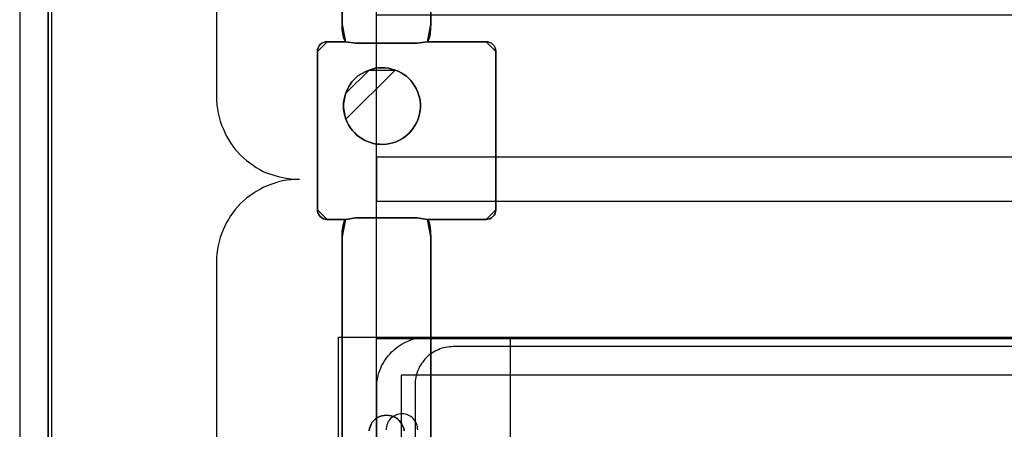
# Model space of a CAD drawing. Extents: x -543332 to -323966, y -9028 to 137422.
# Tile 66 of 250: x -445747 to -444209, y 24449 to 25089. Entities that reach past the tile are written whole.
import ezdxf

# ---------------------------------------------------------------- set-up
doc = ezdxf.new("R2010")
doc.units = 0
doc.header["$MEASUREMENT"] = 0
doc.layers.get('0').update_dxf_attribs({"color": 8})
for name, color, linetype in [('30', 7, 'Continuous'), ('5', 7, 'Continuous'), ('50', 7, 'Continuous')]:
    doc.layers.add(name, color=color, linetype=linetype)

# ---------------------------------------------------------------- blocks, each defined once
blk = doc.blocks.new('*U1106')
at = {"layer": '5', "color": 7}
for points in [[(452.691009, -801.191648), (452.691009, -20.805704)], [(452.691009, -20.805704), (452.691009, -801.191648)], [(512.441967, -78.807593), (512.441967, -386.338651), (512.390409, -387.468902), (512.287294, -388.445028), (512.184178, -388.804654), (512.081063, -389.061529), (511.977947, -389.267029), (511.874832, -389.369779), (521.103669, -389.369779), (521.361458, -389.369779), (521.670805, -389.472529), (521.928594, -389.575279), (522.134825, -389.78078), (522.341056, -389.98628), (522.495729, -390.29453), (522.547287, -390.551405), (522.598844, -390.859656), (522.598844, -415.622431), (522.547287, -415.879306), (522.495729, -416.187556), (522.341056, -416.444431), (522.134825, -416.649932), (521.928594, -416.855432), (521.670805, -417.009557), (521.361458, -417.060932), (521.103669, -417.112307), (511.874832, -417.112307), (511.977947, -417.163682), (512.081063, -417.369182), (512.184178, -417.626058), (512.287294, -418.037058), (512.390409, -418.961809), (512.441967, -420.09206), (512.441967, -743.189759)], [(498.624489, -498.747264), (498.624489, -420.09206), (498.624489, -418.961809), (498.779163, -418.037058), (498.882278, -417.626058), (498.985394, -417.369182), (499.088509, -417.163682), (499.191625, -417.112307), (496.252833, -417.112307), (495.943486, -417.060932), (495.685698, -417.009557), (495.427909, -416.855432), (495.17012, -416.649932), (495.015447, -416.444431), (494.860773, -416.187556), (494.757658, -415.879306), (494.757658, -415.622431), (494.757658, -390.859656), (494.757658, -390.551405), (494.860773, -390.29453), (495.015447, -389.98628), (495.17012, -389.78078), (495.427909, -389.575279), (495.685698, -389.472529), (495.943486, -389.369779), (496.252833, -389.369779), (499.191625, -389.369779), (499.088509, -389.267029), (498.985394, -389.061529), (498.882278, -388.804654), (498.779163, -388.445028), (498.624489, -387.468902), (498.624489, -386.338651), (498.624489, -323.250088)], [(498.62552, -323.25216), (498.62552, -386.341247), (498.62552, -387.471508), (498.780191, -388.447642), (498.883304, -388.80727), (498.986417, -389.064148), (499.089531, -389.26965), (499.192644, -389.372401), (500.687789, -389.577903), (510.328897, -389.577903), (511.875599, -389.372401), (511.978713, -389.26965), (512.081826, -389.064148), (512.184939, -388.80727), (512.288053, -388.447642), (512.391166, -387.471508), (512.442723, -386.341247), (512.442723, -78.807635)], [(512.442723, -743.189733), (512.442723, -420.09035), (512.391166, -418.960093), (512.288053, -418.035337), (512.184939, -417.624335), (512.081826, -417.367458), (511.978713, -417.161957), (511.875599, -417.110582), (510.328897, -416.853705), (510.328897, -416.853705), (500.687789, -416.853705), (499.192644, -417.110582), (499.089531, -417.161957), (498.986417, -417.367458), (498.883304, -417.624335), (498.780191, -418.035337), (498.62552, -418.960093), (498.62552, -420.09035), (498.62552, -498.745964), (498.62552, -523.251991), (498.62552, -648.761896)], [(502.800662, -450.14598), (502.852237, -449.786298), (503.006961, -449.426616), (503.161685, -449.118317), (503.316409, -448.810018), (503.574283, -448.553103), (503.832156, -448.296187), (504.141605, -448.090654), (504.141605, -448.090654), (504.502628, -447.936505), (504.812076, -447.833739), (505.173099, -447.782356), (505.534122, -447.730973), (505.895145, -447.782356), (506.256168, -447.833739), (506.565616, -447.936505), (506.926639, -448.090654), (507.236087, -448.296187), (507.493961, -448.553103), (507.70026, -448.810018), (507.906558, -449.118317), (508.061283, -449.426616), (508.216007, -449.786298), (508.267581, -450.14598)], [(508.267581, -450.14598), (508.216007, -449.786298), (508.061283, -449.426616), (507.906558, -449.118317), (507.70026, -448.810018), (507.493961, -448.553103), (507.236087, -448.296187), (506.926639, -448.090654), (506.926639, -448.090654), (506.565616, -447.936505), (506.256168, -447.833739), (505.895145, -447.782356), (505.534122, -447.730973), (505.173099, -447.782356), (504.812076, -447.833739), (504.502628, -447.936505), (504.141605, -448.090654), (503.832156, -448.296187), (503.574283, -448.553103), (503.316409, -448.810018), (503.161685, -449.118317), (503.006961, -449.426616), (502.852237, -449.786298), (502.800662, -450.14598)], [(508.267581, -450.14598), (508.216007, -449.786298), (508.061283, -449.426616), (507.906558, -449.118317), (507.70026, -448.810018), (507.493961, -448.553103), (507.236087, -448.296187), (506.926639, -448.090654), (506.926639, -448.090654), (506.565616, -447.936505), (506.256168, -447.833739), (505.895145, -447.782356), (505.534122, -447.730973), (505.173099, -447.782356), (504.812076, -447.833739), (504.502628, -447.936505), (504.141605, -448.090654), (503.832156, -448.296187), (503.574283, -448.553103), (503.316409, -448.810018), (503.161685, -449.118317), (503.006961, -449.426616), (502.852237, -449.786298), (502.800662, -450.14598)], [(508.26734, -450.14877), (508.215757, -449.788672), (508.061006, -449.428575), (507.906254, -449.11992), (507.69992, -448.811265), (507.493585, -448.554053), (507.235666, -448.29684), (506.926164, -448.09107), (506.565078, -447.936743), (506.255575, -447.833858), (505.894489, -447.782415), (505.533403, -447.730973), (505.172317, -447.782415), (504.811231, -447.833858), (504.501729, -447.936743), (504.140643, -448.09107), (503.83114, -448.29684), (503.573222, -448.554053), (503.315303, -448.811265), (503.160552, -449.11992), (503.005801, -449.428575), (502.85105, -449.788672), (502.799466, -450.14877)]]:
    blk.add_lwpolyline(points, dxfattribs=at)
at = {"layer": '5', "color": 59}
blk.add_lwpolyline([(452.691009, -12.740183), (452.691009, -801.190946), (452.691009, -12.740183)], close=True, dxfattribs=at)
at = {"layer": '5', "color": 7}
for points in [[(512.440072, -386.34188), (512.440072, -78.808532), (512.440072, -386.34188)], [(498.62552, -323.250036), (498.62552, -386.34188), (498.62552, -323.250036)], [(498.62552, -386.339232), (498.62552, -387.469852), (498.780968, -388.446296), (498.884599, -388.806038), (498.98823, -389.062997), (499.091862, -389.268564), (499.195493, -389.371348), (498.62552, -386.339232)], [(498.62552, -386.339232), (498.62552, -386.339232), (498.62552, -386.339232)], [(498.62552, -386.339232), (498.62552, -387.469852), (498.780968, -388.446296), (498.884599, -388.806038), (498.98823, -389.062997), (499.091862, -389.268564), (499.195493, -389.371348), (498.62552, -386.339232)], [(498.62552, -386.339232), (498.62552, -387.469852), (498.780968, -388.446296), (498.884599, -388.806038), (498.98823, -389.062997), (499.091862, -389.268564), (499.195493, -389.371348), (498.62552, -386.339232)], [(498.62552, -386.339232), (498.62552, -387.469852), (498.780968, -388.446296), (498.884599, -388.806038), (498.98823, -389.062997), (499.091862, -389.268564), (499.195493, -389.371348), (498.62552, -386.339232)], [(498.62552, -386.339232), (498.62552, -387.469852), (498.780968, -388.446296), (498.884599, -388.806038), (498.98823, -389.062997), (499.091862, -389.268564), (499.195493, -389.371348), (498.62552, -386.339232)], [(498.62552, -386.339232), (498.62552, -387.469852), (498.780968, -388.446296), (498.884599, -388.806038), (498.98823, -389.062997), (499.091862, -389.268564), (499.195493, -389.371348), (498.62552, -386.339232)], [(498.62552, -386.339232), (498.62552, -387.469852), (498.780968, -388.446296), (498.884599, -388.806038), (498.98823, -389.062997), (499.091862, -389.268564), (499.195493, -389.371348), (498.62552, -386.339232)], [(498.62552, -386.339232), (498.62552, -387.469852), (498.780968, -388.446296), (498.884599, -388.806038), (498.98823, -389.062997), (499.091862, -389.268564), (499.195493, -389.371348), (498.62552, -386.339232)], [(498.62552, -386.339232), (498.62552, -387.469852), (498.780968, -388.446296), (498.884599, -388.806038), (498.98823, -389.062997), (499.091862, -389.268564), (499.195493, -389.371348), (498.62552, -386.339232)], [(498.62552, -386.339232), (498.62552, -387.469852), (498.780968, -388.446296), (498.884599, -388.806038), (498.98823, -389.062997), (499.091862, -389.268564), (499.195493, -389.371348), (498.62552, -386.339232)], [(498.62552, -386.339232), (498.62552, -387.469852), (498.780968, -388.446296), (498.884599, -388.806038), (498.98823, -389.062997), (499.091862, -389.268564), (499.195493, -389.371348), (498.62552, -386.339232)], [(498.62552, -386.339232), (498.62552, -387.469852), (498.780968, -388.446296), (498.884599, -388.806038), (498.98823, -389.062997), (499.091862, -389.268564), (499.195493, -389.371348), (498.62552, -386.339232)], [(498.62552, -386.339232), (498.62552, -387.469852), (498.780968, -388.446296), (498.884599, -388.806038), (498.98823, -389.062997), (499.091862, -389.268564), (499.195493, -389.371348), (498.62552, -386.339232)], [(498.62552, -386.339232), (498.62552, -387.469852), (498.780968, -388.446296), (498.884599, -388.806038), (498.98823, -389.062997), (499.091862, -389.268564), (499.195493, -389.371348), (498.62552, -386.339232)], [(498.62552, -386.339232), (498.62552, -387.469852), (498.780968, -388.446296), (498.884599, -388.806038), (498.98823, -389.062997), (499.091862, -389.268564), (499.195493, -389.371348), (498.62552, -386.339232)], [(498.62552, -386.339232), (498.62552, -387.469852), (498.780968, -388.446296), (498.884599, -388.806038), (498.98823, -389.062997), (499.091862, -389.268564), (499.195493, -389.371348), (498.62552, -386.339232)], [(498.62552, -386.339232), (498.62552, -387.469852), (498.780968, -388.446296), (498.884599, -388.806038), (498.98823, -389.062997), (499.091862, -389.268564), (499.195493, -389.371348), (498.62552, -386.339232)], [(498.62552, -386.339232), (498.62552, -387.469852), (498.780968, -388.446296), (498.884599, -388.806038), (498.98823, -389.062997), (499.091862, -389.268564), (499.195493, -389.371348), (498.62552, -386.339232)], [(498.62552, -386.339232), (498.62552, -387.469852), (498.780968, -388.446296), (498.884599, -388.806038), (498.98823, -389.062997), (499.091862, -389.268564), (499.195493, -389.371348), (498.62552, -386.339232)], [(498.62552, -386.339232), (498.62552, -387.469852), (498.780968, -388.446296), (498.884599, -388.806038), (498.98823, -389.062997), (499.091862, -389.268564), (499.195493, -389.371348), (498.62552, -386.339232)], [(498.62552, -386.339232), (498.62552, -387.469852), (498.780968, -388.446296), (498.884599, -388.806038), (498.98823, -389.062997), (499.091862, -389.268564), (499.195493, -389.371348), (498.62552, -386.339232)], [(511.875401, -389.371348), (511.978551, -389.268564), (512.0817, -389.062997), (512.18485, -388.806038), (512.287999, -388.446296), (512.391148, -387.469852), (512.442723, -386.339232), (511.875401, -389.371348)], [(511.875401, -389.371348), (511.978551, -389.268564), (512.0817, -389.062997), (512.18485, -388.806038), (512.287999, -388.446296), (512.391148, -387.469852), (512.442723, -386.339232), (511.875401, -389.371348)], [(511.875401, -389.371348), (511.978551, -389.268564), (512.0817, -389.062997), (512.18485, -388.806038), (512.287999, -388.446296), (512.391148, -387.469852), (512.442723, -386.339232), (511.875401, -389.371348)], [(511.875401, -389.371348), (511.978551, -389.268564), (512.0817, -389.062997), (512.18485, -388.806038), (512.287999, -388.446296), (512.391148, -387.469852), (512.442723, -386.339232), (511.875401, -389.371348)], [(511.875401, -389.371348), (511.978551, -389.268564), (512.0817, -389.062997), (512.18485, -388.806038), (512.287999, -388.446296), (512.391148, -387.469852), (512.442723, -386.339232), (511.875401, -389.371348)], [(511.875401, -389.371348), (511.978551, -389.268564), (512.0817, -389.062997), (512.18485, -388.806038), (512.287999, -388.446296), (512.391148, -387.469852), (512.442723, -386.339232), (511.875401, -389.371348)], [(511.875401, -389.371348), (511.978551, -389.268564), (512.0817, -389.062997), (512.18485, -388.806038), (512.287999, -388.446296), (512.391148, -387.469852), (512.442723, -386.339232), (511.875401, -389.371348)], [(511.875401, -389.371348), (511.978551, -389.268564), (512.0817, -389.062997), (512.18485, -388.806038), (512.287999, -388.446296), (512.391148, -387.469852), (512.442723, -386.339232), (511.875401, -389.371348)], [(511.875401, -389.371348), (511.978551, -389.268564), (512.0817, -389.062997), (512.18485, -388.806038), (512.287999, -388.446296), (512.391148, -387.469852), (512.442723, -386.339232), (511.875401, -389.371348)], [(511.875401, -389.371348), (511.978551, -389.268564), (512.0817, -389.062997), (512.18485, -388.806038), (512.287999, -388.446296), (512.391148, -387.469852), (512.442723, -386.339232), (511.875401, -389.371348)], [(511.875401, -389.371348), (511.978551, -389.268564), (512.0817, -389.062997), (512.18485, -388.806038), (512.287999, -388.446296), (512.391148, -387.469852), (512.442723, -386.339232), (511.875401, -389.371348)], [(511.875401, -389.371348), (511.978551, -389.268564), (512.0817, -389.062997), (512.18485, -388.806038), (512.287999, -388.446296), (512.391148, -387.469852), (512.442723, -386.339232), (511.875401, -389.371348)], [(511.875401, -389.371348), (511.978551, -389.268564), (512.0817, -389.062997), (512.18485, -388.806038), (512.287999, -388.446296), (512.391148, -387.469852), (512.442723, -386.339232), (511.875401, -389.371348)], [(511.875401, -389.371348), (511.978551, -389.268564), (512.0817, -389.062997), (512.18485, -388.806038), (512.287999, -388.446296), (512.391148, -387.469852), (512.442723, -386.339232), (511.875401, -389.371348)], [(511.875401, -389.371348), (511.978551, -389.268564), (512.0817, -389.062997), (512.18485, -388.806038), (512.287999, -388.446296), (512.391148, -387.469852), (512.442723, -386.339232), (511.875401, -389.371348)], [(511.875401, -389.371348), (511.978551, -389.268564), (512.0817, -389.062997), (512.18485, -388.806038), (512.287999, -388.446296), (512.391148, -387.469852), (512.442723, -386.339232), (511.875401, -389.371348)], [(511.875401, -389.371348), (511.978551, -389.268564), (512.0817, -389.062997), (512.18485, -388.806038), (512.287999, -388.446296), (512.391148, -387.469852), (512.442723, -386.339232), (511.875401, -389.371348)], [(511.875401, -389.371348), (511.978551, -389.268564), (512.0817, -389.062997), (512.18485, -388.806038), (512.287999, -388.446296), (512.391148, -387.469852), (512.442723, -386.339232), (511.875401, -389.371348)], [(511.875401, -389.371348), (511.978551, -389.268564), (512.0817, -389.062997), (512.18485, -388.806038), (512.287999, -388.446296), (512.391148, -387.469852), (512.442723, -386.339232), (511.875401, -389.371348)], [(511.875401, -389.371348), (511.978551, -389.268564), (512.0817, -389.062997), (512.18485, -388.806038), (512.287999, -388.446296), (512.391148, -387.469852), (512.442723, -386.339232), (511.875401, -389.371348)], [(511.875401, -389.371348), (511.978551, -389.268564), (512.0817, -389.062997), (512.18485, -388.806038), (512.287999, -388.446296), (512.391148, -387.469852), (512.442723, -386.339232), (511.875401, -389.371348)], [(512.440072, -386.339232), (512.440072, -386.339232), (512.440072, -386.339232)], [(496.255494, -389.3687), (495.945597, -389.3687), (495.687349, -389.471703), (495.429102, -389.574707), (495.170854, -389.780713), (495.015906, -389.98672), (494.860957, -390.29573), (494.757658, -390.553239), (494.757658, -390.862249), (496.255494, -389.3687)], [(521.103669, -389.3687), (511.874832, -389.3687), (510.328099, -389.574215), (500.6868, -389.574215), (499.191625, -389.3687), (496.252833, -389.3687), (495.943486, -389.3687), (495.685698, -389.471457), (495.427909, -389.574215), (495.17012, -389.77973), (495.015447, -389.985245), (494.860773, -390.293517), (494.757658, -390.550411), (494.757658, -390.858683), (494.757658, -415.623239), (494.757658, -415.880132), (494.860773, -416.188405), (495.015447, -416.445299), (495.17012, -416.650814), (495.427909, -416.856329), (495.685698, -417.010465), (495.943486, -417.061844), (496.252833, -417.113222), (499.191625, -417.113222), (500.6868, -416.856329), (510.328099, -416.856329), (511.874832, -417.113222), (521.103669, -417.113222), (521.361458, -417.061844), (521.670805, -417.010465), (521.928594, -416.856329), (522.134825, -416.650814), (522.341056, -416.445299), (522.495729, -416.188405), (522.547287, -415.880132), (522.598844, -415.623239), (522.598844, -390.858683), (522.547287, -390.550411), (522.495729, -390.293517), (522.341056, -389.985245), (522.134825, -389.77973), (521.928594, -389.574215), (521.670805, -389.471457), (521.361458, -389.3687), (521.103669, -389.3687)], [(496.252843, -389.3687), (499.195493, -389.3687), (496.252843, -389.3687)], [(499.192842, -389.3687), (499.192842, -389.3687), (499.192842, -389.3687)], [(500.690678, -389.577903), (499.192842, -389.3687), (500.690678, -389.577903)], [(510.329847, -389.575254), (500.688027, -389.575254), (510.329847, -389.575254)], [(511.875401, -389.3687), (510.327196, -389.577903), (511.875401, -389.3687)], [(521.10366, -389.3687), (511.875401, -389.3687), (521.10366, -389.3687)], [(511.875401, -389.3687), (511.875401, -389.3687), (511.875401, -389.3687)], [(522.598844, -390.862249), (522.547195, -390.553239), (522.495545, -390.29573), (522.340597, -389.98672), (522.133999, -389.780713), (521.927401, -389.574707), (521.669153, -389.471703), (521.359256, -389.3687), (521.101009, -389.3687), (522.598844, -390.862249)], [(494.757658, -390.8596), (494.757658, -415.62497), (494.757658, -390.8596)], [(522.596193, -390.8596), (522.596193, -415.62497), (522.596193, -390.8596)], [(506.876343, -393.787973), (506.360699, -393.633824), (505.845055, -393.479675), (505.329412, -393.428293), (504.813768, -393.428293), (504.298124, -393.428293), (503.782481, -393.479675), (503.318401, -393.633824), (502.802758, -393.787973), (502.183985, -394.044888), (501.616777, -394.353185), (501.049569, -394.712866), (500.58549, -395.175312), (500.12141, -395.637759), (499.76046, -396.202971), (499.451074, -396.768183), (499.193252, -397.384778), (499.038559, -397.847225), (498.93543, -398.361054), (498.832301, -398.874884), (498.832301, -399.388713), (498.832301, -399.902542), (498.93543, -400.416372), (499.038559, -400.930201), (499.193252, -401.44403), (499.399509, -401.906477), (499.605767, -402.368923), (499.863589, -402.779986), (500.172975, -403.19105), (500.533925, -403.55073), (500.843312, -403.910411), (501.255827, -404.218709), (501.668341, -404.475623), (502.080856, -404.732538), (502.544936, -404.93807), (503.009015, -405.092218), (503.473094, -405.246367), (503.988738, -405.349133), (504.504382, -405.349133), (505.020025, -405.400516), (505.535669, -405.349133), (506.051313, -405.246367), (506.515392, -405.143601), (507.031036, -404.989453), (507.443551, -404.783921), (507.90763, -404.527006), (508.320145, -404.270092), (508.73266, -403.961794), (509.093611, -403.653496), (509.402997, -403.293816), (509.712383, -402.882752), (509.970205, -402.471689), (510.228027, -402.009242), (510.434284, -401.546796), (510.588977, -401.08435), (510.692106, -400.621903), (510.795235, -400.108074), (510.846799, -399.594245), (510.846799, -399.080415), (510.795235, -398.566586), (510.692106, -398.052757), (510.537413, -397.59031), (510.38272, -397.127864), (510.176462, -396.665417), (509.91864, -396.254354), (509.660819, -395.84329), (509.351432, -395.432227), (508.990482, -395.072546), (508.629531, -394.764249), (508.217016, -394.455951), (507.804501, -394.199037), (507.340422, -393.942122), (506.876343, -393.787973)], [(506.876343, -393.787973), (506.360699, -393.633824), (505.845055, -393.479675), (505.329412, -393.428293), (504.813768, -393.428293), (504.298124, -393.428293), (503.782481, -393.479675), (503.318401, -393.633824), (502.802758, -393.787973), (502.183985, -394.044888), (501.616777, -394.353185), (501.049569, -394.712866), (500.58549, -395.175312), (500.12141, -395.637759), (499.76046, -396.202971), (499.451074, -396.768183), (499.193252, -397.384778), (499.038559, -397.847225), (498.93543, -398.361054), (498.832301, -398.874884), (498.832301, -399.388713), (498.832301, -399.902542), (498.93543, -400.416372), (499.038559, -400.930201), (499.193252, -401.44403), (499.399509, -401.906477), (499.605767, -402.368923), (499.863589, -402.779986), (500.172975, -403.19105), (500.533925, -403.55073), (500.843312, -403.910411), (501.255827, -404.218709), (501.668341, -404.475623), (502.080856, -404.732538), (502.544936, -404.93807), (503.009015, -405.092218), (503.473094, -405.246367), (503.988738, -405.349133), (504.504382, -405.349133), (505.020025, -405.400516), (505.535669, -405.349133), (506.051313, -405.246367), (506.515392, -405.143601), (507.031036, -404.989453), (507.443551, -404.783921), (507.90763, -404.527006), (508.320145, -404.270092), (508.73266, -403.961794), (509.093611, -403.653496), (509.402997, -403.293816), (509.712383, -402.882752), (509.970205, -402.471689), (510.228027, -402.009242), (510.434284, -401.546796), (510.588977, -401.08435), (510.692106, -400.621903), (510.795235, -400.108074), (510.846799, -399.594245), (510.846799, -399.080415), (510.795235, -398.566586), (510.692106, -398.052757), (510.537413, -397.59031), (510.38272, -397.127864), (510.176462, -396.665417), (509.91864, -396.254354), (509.660819, -395.84329), (509.351432, -395.432227), (508.990482, -395.072546), (508.629531, -394.764249), (508.217016, -394.455951), (507.804501, -394.199037), (507.340422, -393.942122), (506.876343, -393.787973)], [(506.876343, -393.787973), (507.340422, -393.942122), (507.804501, -394.199037), (508.217016, -394.455951), (508.629531, -394.764249), (508.990482, -395.072546), (509.351432, -395.432227), (509.660819, -395.84329), (509.91864, -396.254354), (510.176462, -396.665417), (510.38272, -397.127864), (510.537413, -397.59031), (510.692106, -398.052757), (510.795235, -398.566586), (510.846799, -399.080415), (510.846799, -399.594245), (510.795235, -400.108074), (510.692106, -400.621903), (510.588977, -401.08435), (510.434284, -401.546796), (510.228027, -402.009242), (509.970205, -402.471689), (509.712383, -402.882752), (509.402997, -403.293816), (509.093611, -403.653496), (508.73266, -403.961794), (508.320145, -404.270092), (507.90763, -404.527006), (507.443551, -404.783921), (507.031036, -404.989453), (506.515392, -405.143601), (506.051313, -405.246367), (505.535669, -405.349133), (505.020025, -405.400516), (504.504382, -405.349133), (503.988738, -405.349133), (503.473094, -405.246367), (503.009015, -405.092218), (502.544936, -404.93807), (502.080856, -404.732538), (501.668341, -404.475623), (501.255827, -404.218709), (500.843312, -403.910411), (500.533925, -403.55073), (500.172975, -403.19105), (499.863589, -402.779986), (499.605767, -402.368923), (499.399509, -401.906477), (499.193252, -401.44403), (499.038559, -400.930201), (498.93543, -400.416372), (498.832301, -399.902542), (498.832301, -399.388713), (498.832301, -398.874884), (498.93543, -398.361054), (499.038559, -397.847225), (499.193252, -397.384778), (499.451074, -396.768183), (499.76046, -396.202971), (500.12141, -395.637759), (500.58549, -395.175312), (501.049569, -394.712866), (501.616777, -394.353185), (502.183985, -394.044888), (502.802758, -393.787973), (503.318401, -393.633824), (503.782481, -393.479675), (504.298124, -393.428293), (504.813768, -393.428293), (505.329412, -393.428293), (505.845055, -393.479675), (506.360699, -393.633824), (506.876343, -393.787973)], [(506.875546, -393.791087), (506.359769, -393.635604), (505.843991, -393.48012), (505.328213, -393.428293), (504.812436, -393.428293), (504.296658, -393.428293), (503.78088, -393.48012), (503.316681, -393.635604), (502.800903, -393.791087), (506.875546, -393.791087)], [(499.192842, -401.444189), (499.399107, -401.906617), (499.605372, -402.369045), (499.863203, -402.780092), (500.1726, -403.191139), (500.533563, -403.550805), (500.84296, -403.910471), (501.255489, -404.218756), (501.668019, -404.47566), (502.080548, -404.732565), (502.544644, -404.938088), (503.00874, -405.092231), (503.472835, -405.246373), (503.988497, -405.349135), (504.504159, -405.349135), (505.019821, -405.400516), (505.535482, -405.349135), (506.051144, -405.246373), (506.51524, -405.143612), (507.030902, -404.989469), (507.443431, -404.783946), (507.907527, -404.527041), (508.320056, -404.270137), (508.732586, -403.961852), (509.093549, -403.653566), (509.402946, -403.2939), (509.712343, -402.882853), (509.970174, -402.471806), (510.228005, -402.009379), (510.43427, -401.546951), (510.588968, -401.084523), (510.692101, -400.622095), (510.795233, -400.108286), (510.846799, -399.594478), (510.846799, -399.080669), (510.795233, -398.56686), (510.692101, -398.053051), (510.537402, -397.590624), (510.382703, -397.128196), (510.176439, -396.665768), (509.918608, -396.254721), (509.660777, -395.843674), (509.35138, -395.432627), (508.990417, -395.072961), (508.629453, -394.764676), (508.216924, -394.45639), (507.804394, -394.199486), (507.340299, -393.942582), (506.876203, -393.788439), (499.192842, -401.444189)], [(502.803554, -393.788439), (502.184575, -394.045497), (501.617177, -394.353967), (501.04978, -394.713849), (500.585545, -395.176554), (500.121311, -395.639259), (499.76024, -396.204788), (499.45075, -396.770316), (499.192842, -397.387256), (502.803554, -393.788439)], [(499.195493, -397.384608), (499.03984, -397.847217), (498.93607, -398.361227), (498.832301, -398.875237), (498.832301, -399.389247), (499.195493, -397.384608)], [(498.832301, -399.386599), (498.832301, -399.900999), (498.93607, -400.4154), (499.03984, -400.9298), (499.195493, -401.444201), (498.832301, -399.386599)], [(494.757658, -415.622322), (494.757658, -415.879373), (494.860957, -416.187836), (495.015906, -416.444888), (495.170854, -416.650529), (495.429102, -416.85617), (495.687349, -417.010402), (495.945597, -417.061812), (496.255494, -417.113222), (494.757658, -415.622322)], [(521.101009, -417.113222), (521.359256, -417.061812), (521.669153, -417.010402), (521.927401, -416.85617), (522.133999, -416.650529), (522.340597, -416.444888), (522.495545, -416.187836), (522.547195, -415.879373), (522.598844, -415.622322), (521.101009, -417.113222)], [(496.252843, -417.110574), (499.195493, -417.110574), (496.252843, -417.110574)], [(499.195493, -417.110574), (499.091862, -417.16203), (498.98823, -417.367854), (498.884599, -417.625134), (498.780968, -418.036783), (498.62552, -418.962991), (498.62552, -420.095024), (499.195493, -417.110574)], [(499.195493, -417.110574), (499.091862, -417.16203), (498.98823, -417.367854), (498.884599, -417.625134), (498.780968, -418.036783), (498.62552, -418.962991), (498.62552, -420.095024), (499.195493, -417.110574)], [(499.195493, -417.110574), (499.091862, -417.16203), (498.98823, -417.367854), (498.884599, -417.625134), (498.780968, -418.036783), (498.62552, -418.962991), (498.62552, -420.095024), (499.195493, -417.110574)], [(499.195493, -417.110574), (499.091862, -417.16203), (498.98823, -417.367854), (498.884599, -417.625134), (498.780968, -418.036783), (498.62552, -418.962991), (498.62552, -420.095024), (499.195493, -417.110574)], [(499.195493, -417.110574), (499.091862, -417.16203), (498.98823, -417.367854), (498.884599, -417.625134), (498.780968, -418.036783), (498.62552, -418.962991), (498.62552, -420.095024), (499.195493, -417.110574)], [(499.195493, -417.110574), (499.091862, -417.16203), (498.98823, -417.367854), (498.884599, -417.625134), (498.780968, -418.036783), (498.62552, -418.962991), (498.62552, -420.095024), (499.195493, -417.110574)], [(499.195493, -417.110574), (499.091862, -417.16203), (498.98823, -417.367854), (498.884599, -417.625134), (498.780968, -418.036783), (498.62552, -418.962991), (498.62552, -420.095024), (499.195493, -417.110574)], [(499.195493, -417.110574), (499.091862, -417.16203), (498.98823, -417.367854), (498.884599, -417.625134), (498.780968, -418.036783), (498.62552, -418.962991), (498.62552, -420.095024), (499.195493, -417.110574)], [(499.195493, -417.110574), (499.091862, -417.16203), (498.98823, -417.367854), (498.884599, -417.625134), (498.780968, -418.036783), (498.62552, -418.962991), (498.62552, -420.095024), (499.195493, -417.110574)], [(499.195493, -417.110574), (499.091862, -417.16203), (498.98823, -417.367854), (498.884599, -417.625134), (498.780968, -418.036783), (498.62552, -418.962991), (498.62552, -420.095024), (499.195493, -417.110574)], [(499.195493, -417.110574), (499.091862, -417.16203), (498.98823, -417.367854), (498.884599, -417.625134), (498.780968, -418.036783), (498.62552, -418.962991), (498.62552, -420.095024), (499.195493, -417.110574)], [(499.195493, -417.110574), (499.091862, -417.16203), (498.98823, -417.367854), (498.884599, -417.625134), (498.780968, -418.036783), (498.62552, -418.962991), (498.62552, -420.095024), (499.195493, -417.110574)], [(499.195493, -417.110574), (499.091862, -417.16203), (498.98823, -417.367854), (498.884599, -417.625134), (498.780968, -418.036783), (498.62552, -418.962991), (498.62552, -420.095024), (499.195493, -417.110574)], [(499.195493, -417.110574), (499.091862, -417.16203), (498.98823, -417.367854), (498.884599, -417.625134), (498.780968, -418.036783), (498.62552, -418.962991), (498.62552, -420.095024), (499.195493, -417.110574)], [(499.195493, -417.110574), (499.091862, -417.16203), (498.98823, -417.367854), (498.884599, -417.625134), (498.780968, -418.036783), (498.62552, -418.962991), (498.62552, -420.095024), (499.195493, -417.110574)], [(499.195493, -417.110574), (499.091862, -417.16203), (498.98823, -417.367854), (498.884599, -417.625134), (498.780968, -418.036783), (498.62552, -418.962991), (498.62552, -420.095024), (499.195493, -417.110574)], [(499.195493, -417.110574), (499.091862, -417.16203), (498.98823, -417.367854), (498.884599, -417.625134), (498.780968, -418.036783), (498.62552, -418.962991), (498.62552, -420.095024), (499.195493, -417.110574)], [(499.195493, -417.110574), (499.091862, -417.16203), (498.98823, -417.367854), (498.884599, -417.625134), (498.780968, -418.036783), (498.62552, -418.962991), (498.62552, -420.095024), (499.195493, -417.110574)], [(499.195493, -417.110574), (499.091862, -417.16203), (498.98823, -417.367854), (498.884599, -417.625134), (498.780968, -418.036783), (498.62552, -418.962991), (498.62552, -420.095024), (499.195493, -417.110574)], [(499.195493, -417.110574), (499.091862, -417.16203), (498.98823, -417.367854), (498.884599, -417.625134), (498.780968, -418.036783), (498.62552, -418.962991), (498.62552, -420.095024), (499.195493, -417.110574)], [(499.195493, -417.110574), (499.091862, -417.16203), (498.98823, -417.367854), (498.884599, -417.625134), (498.780968, -418.036783), (498.62552, -418.962991), (498.62552, -420.095024), (499.195493, -417.110574)], [(500.690678, -416.853705), (499.192842, -417.113222), (500.690678, -416.853705)], [(499.192842, -417.110574), (499.192842, -417.110574), (499.192842, -417.110574)], [(510.329847, -416.853705), (500.688027, -416.853705), (510.329847, -416.853705)], [(511.875401, -417.113222), (510.327196, -416.853705), (511.875401, -417.113222)], [(511.875401, -417.110574), (521.10366, -417.110574), (511.875401, -417.110574)], [(512.442723, -420.095024), (512.391148, -418.962991), (512.287999, -418.036783), (512.18485, -417.625134), (512.0817, -417.367854), (511.978551, -417.16203), (511.875401, -417.110574), (512.442723, -420.095024)], [(511.875401, -417.110574), (511.875401, -417.110574), (511.875401, -417.110574)], [(512.442723, -420.095024), (512.391148, -418.962991), (512.287999, -418.036783), (512.18485, -417.625134), (512.0817, -417.367854), (511.978551, -417.16203), (511.875401, -417.110574), (512.442723, -420.095024)], [(512.442723, -420.095024), (512.391148, -418.962991), (512.287999, -418.036783), (512.18485, -417.625134), (512.0817, -417.367854), (511.978551, -417.16203), (511.875401, -417.110574), (512.442723, -420.095024)], [(512.442723, -420.095024), (512.391148, -418.962991), (512.287999, -418.036783), (512.18485, -417.625134), (512.0817, -417.367854), (511.978551, -417.16203), (511.875401, -417.110574), (512.442723, -420.095024)], [(512.442723, -420.095024), (512.391148, -418.962991), (512.287999, -418.036783), (512.18485, -417.625134), (512.0817, -417.367854), (511.978551, -417.16203), (511.875401, -417.110574), (512.442723, -420.095024)], [(512.442723, -420.095024), (512.391148, -418.962991), (512.287999, -418.036783), (512.18485, -417.625134), (512.0817, -417.367854), (511.978551, -417.16203), (511.875401, -417.110574), (512.442723, -420.095024)], [(512.442723, -420.095024), (512.391148, -418.962991), (512.287999, -418.036783), (512.18485, -417.625134), (512.0817, -417.367854), (511.978551, -417.16203), (511.875401, -417.110574), (512.442723, -420.095024)], [(512.442723, -420.095024), (512.391148, -418.962991), (512.287999, -418.036783), (512.18485, -417.625134), (512.0817, -417.367854), (511.978551, -417.16203), (511.875401, -417.110574), (512.442723, -420.095024)], [(512.442723, -420.095024), (512.391148, -418.962991), (512.287999, -418.036783), (512.18485, -417.625134), (512.0817, -417.367854), (511.978551, -417.16203), (511.875401, -417.110574), (512.442723, -420.095024)], [(512.442723, -420.095024), (512.391148, -418.962991), (512.287999, -418.036783), (512.18485, -417.625134), (512.0817, -417.367854), (511.978551, -417.16203), (511.875401, -417.110574), (512.442723, -420.095024)], [(512.442723, -420.095024), (512.391148, -418.962991), (512.287999, -418.036783), (512.18485, -417.625134), (512.0817, -417.367854), (511.978551, -417.16203), (511.875401, -417.110574), (512.442723, -420.095024)], [(512.442723, -420.095024), (512.391148, -418.962991), (512.287999, -418.036783), (512.18485, -417.625134), (512.0817, -417.367854), (511.978551, -417.16203), (511.875401, -417.110574), (512.442723, -420.095024)], [(512.442723, -420.095024), (512.391148, -418.962991), (512.287999, -418.036783), (512.18485, -417.625134), (512.0817, -417.367854), (511.978551, -417.16203), (511.875401, -417.110574), (512.442723, -420.095024)], [(512.442723, -420.095024), (512.391148, -418.962991), (512.287999, -418.036783), (512.18485, -417.625134), (512.0817, -417.367854), (511.978551, -417.16203), (511.875401, -417.110574), (512.442723, -420.095024)], [(512.442723, -420.095024), (512.391148, -418.962991), (512.287999, -418.036783), (512.18485, -417.625134), (512.0817, -417.367854), (511.978551, -417.16203), (511.875401, -417.110574), (512.442723, -420.095024)], [(512.442723, -420.095024), (512.391148, -418.962991), (512.287999, -418.036783), (512.18485, -417.625134), (512.0817, -417.367854), (511.978551, -417.16203), (511.875401, -417.110574), (512.442723, -420.095024)], [(512.442723, -420.095024), (512.391148, -418.962991), (512.287999, -418.036783), (512.18485, -417.625134), (512.0817, -417.367854), (511.978551, -417.16203), (511.875401, -417.110574), (512.442723, -420.095024)], [(512.442723, -420.095024), (512.391148, -418.962991), (512.287999, -418.036783), (512.18485, -417.625134), (512.0817, -417.367854), (511.978551, -417.16203), (511.875401, -417.110574), (512.442723, -420.095024)], [(512.442723, -420.095024), (512.391148, -418.962991), (512.287999, -418.036783), (512.18485, -417.625134), (512.0817, -417.367854), (511.978551, -417.16203), (511.875401, -417.110574), (512.442723, -420.095024)], [(512.442723, -420.095024), (512.391148, -418.962991), (512.287999, -418.036783), (512.18485, -417.625134), (512.0817, -417.367854), (511.978551, -417.16203), (511.875401, -417.110574), (512.442723, -420.095024)], [(512.442723, -420.095024), (512.391148, -418.962991), (512.287999, -418.036783), (512.18485, -417.625134), (512.0817, -417.367854), (511.978551, -417.16203), (511.875401, -417.110574), (512.442723, -420.095024)], [(498.62552, -420.092375), (498.62552, -420.092375), (498.62552, -420.092375)], [(498.62552, -420.092375), (498.62552, -498.747316), (498.62552, -420.092375)], [(512.440072, -743.18882), (512.440072, -420.092375), (512.440072, -743.18882)], [(512.440072, -420.092375), (512.440072, -420.092375), (512.440072, -420.092375)]]:
    blk.add_lwpolyline(points, close=True, dxfattribs=at)
at = {"layer": '50', "color": 7}
for points in [[(448.234617, -20.558787), (448.234617, -801.133213)], [(453.20531, -20.552831), (453.20531, -801.136518)], [(478.978688, -423.785117), (478.978688, -737.446126)], [(478.978688, -84.554755), (478.978688, -397.907699), (478.978688, -398.575172), (479.030037, -399.242645), (479.132736, -399.910118), (479.235434, -400.526247), (479.389482, -401.142376), (479.54353, -401.758505), (479.748927, -402.374634), (480.005673, -402.939419), (480.262419, -403.555548), (480.519165, -404.120333), (480.827261, -404.633774), (481.186705, -405.147215), (481.54615, -405.660656), (481.905595, -406.174096), (482.316388, -406.636193), (482.727182, -407.09829), (483.189325, -407.509043), (483.651468, -407.919795), (484.164961, -408.279204), (484.678453, -408.638612), (485.191946, -408.998021), (485.756787, -409.306086), (486.270279, -409.61415), (486.88647, -409.870871), (487.451312, -410.076247), (488.067503, -410.281623), (488.683693, -410.435655), (489.299884, -410.589688), (489.916075, -410.692376), (490.583615, -410.795064), (491.251155, -410.846408), (491.918695, -410.846408), (491.251155, -410.897752), (490.583615, -410.949096), (489.916075, -411.00044), (489.299884, -411.103129), (488.683693, -411.257161), (488.067503, -411.462537), (487.451312, -411.667913), (486.88647, -411.87329), (486.270279, -412.13001), (485.756787, -412.438075), (485.191946, -412.746139), (484.678453, -413.054204), (484.164961, -413.413612), (483.651468, -413.824365), (483.189325, -414.235118), (482.727182, -414.64587), (482.316388, -415.107967), (481.905595, -415.570064), (481.54615, -416.083505), (481.186705, -416.545601), (480.827261, -417.110386), (480.519165, -417.623827), (480.262419, -418.188612), (480.005673, -418.753397), (479.748927, -419.369526), (479.54353, -419.934311), (479.389482, -420.55044), (479.235434, -421.217913), (479.132736, -421.834042), (479.030037, -422.501515), (478.978688, -423.117644), (478.978688, -423.785117)], [(503.983265, -85.921426), (839.76091, -85.921426), (839.76091, -735.000783), (503.983265, -735.000783), (503.983265, -85.921426)], [(839.76091, -435.77199), (503.983265, -435.77199), (503.983265, -385.150219), (839.76091, -385.150219), (839.76091, -435.77199)], [(503.983265, -414.285013), (839.76091, -414.285013), (839.76091, -407.405155), (503.983265, -407.405155), (503.983265, -414.285013)], [(507.824617, -728.385739), (835.919558, -728.385739), (835.919558, -441.457538), (507.824617, -441.457538), (507.824617, -728.385739)]]:
    blk.add_lwpolyline(points, dxfattribs=at)
blk = doc.blocks.new('*U1125')
at = {"layer": '50', "color": 7}
for points in [[(503.999172, -502.523649), (503.999172, -443.506853), (503.999172, -443.086505), (504.041172, -442.687175), (504.083172, -442.287845), (504.167173, -441.888514), (504.251174, -441.489184), (504.356175, -441.110871), (504.482176, -440.753576), (504.629177, -440.375263), (504.776178, -440.017968), (504.96518, -439.68169), (505.154182, -439.345412), (505.364184, -439.009134), (505.574186, -438.71489), (505.826188, -438.39963), (506.07819, -438.105386), (506.330192, -437.832161), (506.603195, -437.579952), (506.897197, -437.327744), (507.1912, -437.075535), (507.506203, -436.865361), (507.842206, -436.655187), (508.178209, -436.466031), (508.514212, -436.276875), (508.871215, -436.129753), (509.228218, -435.982631), (509.606221, -435.856527), (509.984225, -435.75144), (510.383228, -435.667371), (510.782232, -435.583301), (511.181235, -435.541266), (511.580239, -435.520249), (512.000243, -435.499232), (832.001083, -435.499232)], [(827.968097, -436.990132), (515.970229, -436.990132), (515.676228, -437.01115), (515.361227, -437.032167), (515.067226, -437.074202), (514.773226, -437.116237), (514.479225, -437.179289), (514.185224, -437.263358), (513.912223, -437.368445), (513.639222, -437.473532), (513.366222, -437.578619), (513.114221, -437.725741), (512.86222, -437.851845), (512.63122, -438.019984), (512.379219, -438.188123), (512.169218, -438.356262), (511.938218, -438.545418), (511.728217, -438.755592), (511.539217, -438.944749), (511.350216, -439.17594), (511.182216, -439.407131), (511.014215, -439.638322), (510.846215, -439.869513), (510.699214, -440.121722), (510.573214, -440.394948), (510.468214, -440.647156), (510.342213, -440.920382), (510.258213, -441.193608), (510.174213, -441.487852), (510.111213, -441.782095), (510.048212, -442.076338), (510.027212, -442.370582), (510.006212, -442.685842), (509.985212, -443.001103), (509.985212, -577.995737)], [(827.968097, -436.990132), (515.970229, -436.990132), (515.676228, -437.011151), (515.361227, -437.03217), (515.067226, -437.074208), (514.773226, -437.116246), (514.479225, -437.179302), (514.185224, -437.263378), (513.912223, -437.368472), (513.639222, -437.473567), (513.366222, -437.578661), (513.114221, -437.725794), (512.86222, -437.851907), (512.63122, -438.020058), (512.379219, -438.188209), (512.169218, -438.35636), (511.938218, -438.54553), (511.728217, -438.755719), (511.539217, -438.944889), (511.350216, -439.176097), (511.182216, -439.407305), (511.014215, -439.638513), (510.846215, -439.869721), (510.699214, -440.121948), (510.573214, -440.395193), (510.468214, -440.64742), (510.342213, -440.920665), (510.258213, -441.193911), (510.174213, -441.488176), (510.111213, -441.78244), (510.048212, -442.076705), (510.027212, -442.370969), (510.006212, -442.686253), (509.985212, -443.001536), (509.985212, -477.51456)], [(827.968097, -436.990132), (515.970229, -436.990132), (515.676228, -437.011151), (515.361227, -437.03217), (515.067226, -437.074208), (514.773226, -437.116246), (514.479225, -437.179302), (514.185224, -437.263378), (513.912223, -437.368472), (513.639222, -437.473567), (513.366222, -437.578661), (513.114221, -437.725794), (512.86222, -437.851907), (512.63122, -438.020058), (512.379219, -438.188209), (512.169218, -438.35636), (511.938218, -438.54553), (511.728217, -438.755719), (511.539217, -438.944889), (511.350216, -439.176097), (511.182216, -439.407305), (511.014215, -439.638513), (510.846215, -439.869721), (510.699214, -440.121948), (510.573214, -440.395193), (510.468214, -440.64742), (510.342213, -440.920665), (510.258213, -441.193911), (510.174213, -441.488176), (510.111213, -441.78244), (510.048212, -442.076705), (510.027212, -442.370969), (510.006212, -442.686253), (509.985212, -443.001536), (509.985212, -477.51456)]]:
    blk.add_lwpolyline(points, dxfattribs=at)
blk = doc.blocks.new('*U1126')
at = {"layer": '30', "color": 7}
for points in [[(498.012275, -462.491762), (498.012275, -435.499232), (524.841258, -435.499232), (524.841258, -457.516491)], [(498.012275, -462.491762), (498.012275, -435.499232), (524.841258, -435.499232), (524.841258, -457.516491)], [(510.408935, -450.019629), (510.386557, -449.771963), (510.364178, -449.524296), (510.297043, -449.27663), (510.229907, -449.051479), (510.118015, -448.826328), (510.006123, -448.623692), (509.849474, -448.421056), (509.692825, -448.240935), (509.536176, -448.083329), (509.334769, -447.925724), (509.133363, -447.813148), (508.931957, -447.700573), (508.708173, -447.610512), (508.46201, -447.542967), (508.215847, -447.497937), (507.969684, -447.497937), (507.701143, -447.497937), (507.45498, -447.542967), (507.208817, -447.610512), (506.985032, -447.700573), (506.761248, -447.813148), (506.559842, -447.925724), (506.358435, -448.083329), (506.179408, -448.240935), (506.022759, -448.421056), (505.888488, -448.623692), (505.754217, -448.826328), (505.664703, -449.051479), (505.57519, -449.27663), (505.508054, -449.524296), (505.485676, -449.771963), (505.463297, -450.019629)]]:
    blk.add_lwpolyline(points, dxfattribs=at)

msp = doc.modelspace()

# ---------------------------------------------------------------- block references
at = {"xscale": 10, "yscale": 10, "zscale": 10}
for name in ['*U1106', '*U1126', '*U1125']:
    msp.add_blockref(name, (-450229.1, 28948), dxfattribs=at)

doc.saveas('drawing.dxf')
